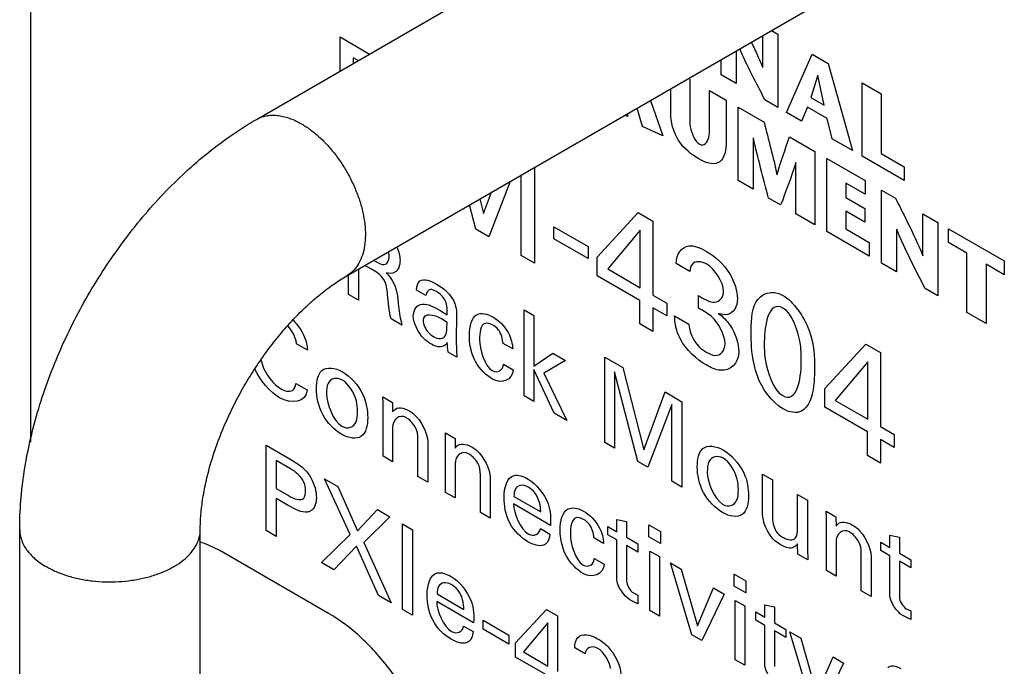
# Model space of a CAD drawing. Header units: inches. Extents: x 0 to 34, y 0 to 22.
# Tile 42 of 54: x 24.657 to 25.082, y 19.474 to 19.753. Entities that reach past the tile are written whole.
import ezdxf

# ---------------------------------------------------------------- set-up
doc = ezdxf.new("R2010")
doc.units = ezdxf.units.IN
doc.header["$LTSCALE"] = 1.87
doc.header["$MEASUREMENT"] = 0
doc.layers.get('0').update_dxf_attribs({"linetype": 'CONTINUOUS'})
doc.layers.add('02___PRT_ALL_AXES', color=7, linetype='CONTINUOUS')

msp = doc.modelspace()

# ---------------------------------------------------------------- linework, layer by layer
at = {"color": 7, "linetype": 'CONTINUOUS'}
for p, q in [((24.66165, 20.04592), (24.66165, 19.57045)), ((24.75918, 19.7098), (25.00242, 19.85025)), ((24.79818, 19.64225), (25.04142, 19.7827)), ((24.65695, 19.21349), (24.65695, 19.53273)), ((24.73495, 19.21349), (24.73495, 19.53273))]:
    msp.add_line(p, q, dxfattribs=at)
at = {"color": 40, "linetype": 'CONTINUOUS'}
for p, q in [((24.97786, 19.73224), (24.97786, 19.746)), ((24.98161, 19.74817), (24.98435, 19.74659)), ((24.98435, 19.74659), (24.98435, 19.71499)), ((24.79531, 19.73066), (24.79531, 19.7454)), ((24.79531, 19.7454), (24.80807, 19.73803)), ((24.96648, 19.73943), (24.96648, 19.72531)), ((24.98814, 19.71281), (24.99928, 19.73797)), ((24.99928, 19.73797), (25.0062, 19.73397)), ((24.80102, 19.73638), (24.80102, 19.73396)), ((24.80312, 19.73517), (24.80102, 19.73638)), ((24.96, 19.72905), (24.96, 19.73568)), ((25.0062, 19.73397), (25.01659, 19.69638)), ((24.96648, 19.72531), (24.96, 19.72905)), ((24.94639, 19.72713), (24.94639, 19.71061)), ((25.00162, 19.72885), (24.99862, 19.7193)), ((25.00436, 19.71598), (25.00171, 19.7288)), ((25.02077, 19.69396), (25.02077, 19.72556)), ((25.02077, 19.72556), (25.02902, 19.72079)), ((24.93814, 19.71258), (24.93814, 19.72306)), ((24.95491, 19.70583), (24.95491, 19.72221)), ((24.95491, 19.72221), (24.96203, 19.7181)), ((25.02902, 19.72079), (25.02902, 19.69511)), ((24.92936, 19.71799), (24.93478, 19.70273)), ((24.96203, 19.7181), (24.96203, 19.69901)), ((24.98435, 19.71499), (24.97883, 19.71818)), ((24.99862, 19.7193), (25.00436, 19.71598)), ((24.91946, 19.71228), (24.91946, 19.71109)), ((24.92595, 19.7068), (24.92366, 19.7147)), ((24.96727, 19.68348), (24.96727, 19.71508)), ((24.96727, 19.71508), (24.97844, 19.70863)), ((24.99459, 19.70908), (24.98814, 19.71281)), ((24.99721, 19.7151), (24.99459, 19.70908)), ((25.00569, 19.71021), (24.99721, 19.7151)), ((24.91946, 19.71109), (24.91843, 19.71168)), ((25.00784, 19.70143), (25.00569, 19.71021)), ((24.93478, 19.70273), (24.92595, 19.7068)), ((24.97375, 19.70186), (24.97375, 19.67974)), ((24.98951, 19.70224), (25.00045, 19.69592)), ((25.01659, 19.69638), (25.00784, 19.70143)), ((25.00045, 19.69592), (25.00045, 19.66432)), ((25.02902, 19.69511), (25.03903, 19.68933)), ((24.9922, 19.66909), (24.9922, 19.6912)), ((25.00553, 19.66139), (25.00553, 19.69298)), ((25.00553, 19.69298), (25.02214, 19.68339)), ((25.03903, 19.68342), (25.02077, 19.69396)), ((24.87931, 19.6891), (24.87931, 19.6478)), ((25.03903, 19.68933), (25.03903, 19.68342)), ((24.86879, 19.68302), (24.85958, 19.65919)), ((24.87354, 19.65113), (24.87354, 19.68577)), ((24.97375, 19.67974), (24.96727, 19.68348)), ((25.01378, 19.68231), (25.01378, 19.67608)), ((25.02214, 19.67748), (25.01378, 19.68231)), ((25.02214, 19.68339), (25.02214, 19.67748)), ((24.85729, 19.66915), (24.86068, 19.67834)), ((25.02922, 19.64771), (25.02922, 19.67931)), ((25.02922, 19.67931), (25.0352, 19.67586)), ((24.85569, 19.67546), (24.85729, 19.66915)), ((24.98563, 19.67288), (24.98043, 19.67588)), ((25.01378, 19.67608), (25.02195, 19.67136)), ((24.85399, 19.66242), (24.85126, 19.6729)), ((24.90644, 19.65042), (24.92411, 19.6696)), ((24.92411, 19.6696), (24.93047, 19.66593)), ((25.01378, 19.67017), (25.01378, 19.66254)), ((25.02195, 19.66545), (25.01378, 19.67017)), ((25.02195, 19.67136), (25.02195, 19.66545)), ((24.93047, 19.66593), (24.93047, 19.63397)), ((25.00045, 19.66432), (24.9922, 19.66909)), ((25.04708, 19.65089), (25.04708, 19.669)), ((25.04708, 19.669), (25.05357, 19.66525)), ((25.05357, 19.66525), (25.05357, 19.63365)), ((24.85958, 19.65919), (24.85399, 19.66242)), ((24.88765, 19.65828), (24.88765, 19.66345)), ((24.88765, 19.66345), (24.90243, 19.65492)), ((24.925, 19.66195), (24.91092, 19.64525)), ((24.925, 19.63713), (24.925, 19.66195)), ((25.02382, 19.65083), (25.00553, 19.66139)), ((25.01378, 19.66254), (25.02382, 19.65674)), ((25.03571, 19.66247), (25.03571, 19.64397)), ((25.05819, 19.65667), (25.05819, 19.66258)), ((25.05819, 19.66258), (25.08223, 19.6487)), ((24.90243, 19.64975), (24.88765, 19.65828)), ((25.02382, 19.65674), (25.02382, 19.65083)), ((25.06608, 19.65211), (25.05819, 19.65667)), ((24.81659, 19.65071), (24.8164, 19.65277)), ((24.90243, 19.65492), (24.90243, 19.64975)), ((24.87931, 19.6478), (24.87354, 19.65113)), ((24.90644, 19.64233), (24.90644, 19.65042)), ((25.06608, 19.62643), (25.06608, 19.65211)), ((25.08223, 19.6487), (25.08223, 19.64279)), ((24.80333, 19.64523), (24.80333, 19.63177)), ((24.8089, 19.6452), (24.80609, 19.64682)), ((24.91092, 19.64525), (24.925, 19.63713)), ((24.94639, 19.64415), (24.94044, 19.64759)), ((25.03571, 19.64397), (25.02922, 19.64771)), ((25.07433, 19.64735), (25.07433, 19.62167)), ((25.08223, 19.64279), (25.07433, 19.64735)), ((24.79895, 19.6343), (24.79895, 19.64225)), ((24.92482, 19.63172), (24.90644, 19.64233)), ((24.83244, 19.63375), (24.82829, 19.63615)), ((25.05357, 19.63365), (25.04806, 19.63684)), ((24.80333, 19.63177), (24.79895, 19.6343)), ((24.92482, 19.62152), (24.92482, 19.63172)), ((24.93047, 19.63397), (24.93642, 19.63053)), ((24.9501, 19.62835), (24.9501, 19.63385)), ((24.83854, 19.62737), (24.84155, 19.62548)), ((24.87486, 19.59047), (24.87486, 19.62758)), ((24.87486, 19.62758), (24.87897, 19.62521)), ((24.93047, 19.62846), (24.93047, 19.61826)), ((24.93642, 19.62502), (24.93047, 19.62846)), ((24.93642, 19.63053), (24.93642, 19.62502)), ((24.82207, 19.62095), (24.81734, 19.62368)), ((24.84155, 19.62216), (24.83917, 19.62369)), ((24.84562, 19.62604), (24.84544, 19.61389)), ((24.87897, 19.62521), (24.87897, 19.60326)), ((24.93979, 19.62498), (24.94604, 19.62137)), ((25.07433, 19.62167), (25.06608, 19.62643)), ((24.93047, 19.61826), (24.92482, 19.62152)), ((24.78124, 19.61019), (24.77651, 19.61292)), ((24.84544, 19.61389), (24.84579, 19.60725)), ((24.86992, 19.61073), (24.86572, 19.61315)), ((25.00473, 19.59367), (25.0224, 19.61285)), ((25.0224, 19.61285), (25.02876, 19.60917)), ((24.84579, 19.60725), (24.84204, 19.60942)), ((24.87897, 19.60326), (24.88728, 19.60892)), ((24.89272, 19.60578), (24.88335, 19.60032)), ((24.88728, 19.60892), (24.89272, 19.60578)), ((24.90964, 19.57039), (24.90964, 19.60725)), ((24.90964, 19.60725), (24.91746, 19.60273)), ((25.02876, 19.60917), (25.02876, 19.57721)), ((24.8659, 19.60417), (24.8701, 19.60175)), ((24.87897, 19.60193), (24.87897, 19.5881)), ((24.88786, 19.58297), (24.87897, 19.60193)), ((24.91746, 19.60273), (24.92648, 19.56715)), ((25.02328, 19.6052), (25.00921, 19.5885)), ((25.02328, 19.58038), (25.02328, 19.6052)), ((24.88335, 19.60032), (24.8933, 19.57983)), ((24.91393, 19.60089), (24.91393, 19.56792)), ((24.924, 19.5621), (24.91393, 19.60089)), ((24.77629, 19.59585), (24.78116, 19.59304)), ((25.00473, 19.58558), (25.00473, 19.59367)), ((24.81388, 19.58711), (24.81384, 19.59009)), ((24.81384, 19.59009), (24.818, 19.58769)), ((24.87897, 19.5881), (24.87486, 19.59047)), ((24.92648, 19.56715), (24.93572, 19.59219)), ((24.93572, 19.59219), (24.94301, 19.58798)), ((24.81388, 19.56444), (24.81388, 19.58711)), ((24.818, 19.58769), (24.81804, 19.58354)), ((24.93868, 19.5868), (24.9282, 19.55967)), ((24.93868, 19.55362), (24.93868, 19.5868)), ((24.94301, 19.58798), (24.94301, 19.55112)), ((25.02311, 19.57497), (25.00473, 19.58558)), ((25.00921, 19.5885), (25.02328, 19.58038)), ((24.8933, 19.57983), (24.88786, 19.58297)), ((24.81804, 19.5768), (24.81804, 19.56205)), ((25.02876, 19.57721), (25.03471, 19.57378)), ((24.82896, 19.55574), (24.82896, 19.57202)), ((24.84088, 19.57152), (24.84084, 19.5745)), ((24.84084, 19.5745), (24.84499, 19.57211)), ((24.84499, 19.57211), (24.84504, 19.56795)), ((25.02311, 19.56477), (25.02311, 19.57497)), ((25.02876, 19.57171), (25.02876, 19.56151)), ((25.03471, 19.56827), (25.02876, 19.57171)), ((25.03471, 19.57378), (25.03471, 19.56827)), ((24.76336, 19.53238), (24.76336, 19.56924)), ((24.76336, 19.56924), (24.77406, 19.56306)), ((24.8332, 19.5707), (24.8332, 19.55329)), ((24.84088, 19.54886), (24.84088, 19.57152)), ((24.91393, 19.56792), (24.90964, 19.57039)), ((24.81804, 19.56205), (24.81388, 19.56444)), ((25.02876, 19.56151), (25.02311, 19.56477)), ((24.76778, 19.56255), (24.76778, 19.5505)), ((24.77397, 19.55898), (24.76778, 19.56255)), ((24.84504, 19.56121), (24.84504, 19.54646)), ((24.9282, 19.55967), (24.924, 19.5621)), ((24.79968, 19.5307), (24.78863, 19.55464)), ((24.78863, 19.55464), (24.79429, 19.55138)), ((24.8332, 19.55329), (24.82896, 19.55574)), ((24.85596, 19.54015), (24.85596, 19.55643)), ((24.8602, 19.55511), (24.8602, 19.5377)), ((24.97781, 19.53945), (24.97781, 19.55665)), ((24.97781, 19.55665), (24.98206, 19.5542)), ((24.76778, 19.5505), (24.77304, 19.54746)), ((24.79429, 19.55138), (24.80291, 19.53221)), ((24.94301, 19.55112), (24.93868, 19.55362)), ((24.98206, 19.5542), (24.98206, 19.53771)), ((24.76778, 19.54622), (24.76778, 19.52983)), ((24.77295, 19.54323), (24.76778, 19.54622)), ((24.84504, 19.54646), (24.84088, 19.54886)), ((24.87044, 19.5471), (24.88198, 19.54044)), ((24.99293, 19.53342), (24.99293, 19.54792)), ((24.99293, 19.54792), (24.99722, 19.54545)), ((24.88622, 19.53462), (24.87027, 19.54383)), ((24.99722, 19.54545), (24.99722, 19.52462)), ((24.80291, 19.53221), (24.81153, 19.54142)), ((24.81688, 19.53833), (24.80552, 19.52723)), ((24.81153, 19.54142), (24.81688, 19.53833)), ((24.8602, 19.5377), (24.85596, 19.54015)), ((25.00539, 19.53777), (25.00534, 19.54076)), ((25.00534, 19.54076), (25.0095, 19.53836)), ((25.00539, 19.51511), (25.00539, 19.53777)), ((25.0095, 19.53836), (25.00954, 19.5342)), ((24.82226, 19.49837), (24.82226, 19.53523)), ((24.82226, 19.53523), (24.82668, 19.53268)), ((24.911, 19.53057), (24.911, 19.53409)), ((24.911, 19.53409), (24.91494, 19.53182)), ((24.91494, 19.53182), (24.91494, 19.53718)), ((24.91494, 19.53718), (24.91905, 19.53634)), ((24.91905, 19.53634), (24.91905, 19.52945)), ((24.92872, 19.52963), (24.92872, 19.53489)), ((24.92872, 19.53489), (24.93372, 19.53201)), ((24.76778, 19.52983), (24.76336, 19.53238)), ((24.78731, 19.51855), (24.79968, 19.5307)), ((24.82668, 19.53268), (24.82668, 19.49582)), ((24.88185, 19.53321), (24.886, 19.53082)), ((24.90916, 19.52684), (24.90496, 19.52927)), ((24.91494, 19.5283), (24.911, 19.53057)), ((24.91905, 19.52945), (24.924, 19.52659)), ((24.93372, 19.52675), (24.92872, 19.52963)), ((24.93372, 19.53201), (24.93372, 19.52675)), ((25.03278, 19.52502), (25.03278, 19.53038)), ((25.03278, 19.53038), (25.03689, 19.52954)), ((25.03689, 19.52954), (25.03689, 19.52264)), ((24.80238, 19.52568), (24.79265, 19.51547)), ((24.81188, 19.50436), (24.80238, 19.52568)), ((24.80552, 19.52723), (24.81745, 19.50115)), ((24.91494, 19.5112), (24.91494, 19.5283)), ((24.91905, 19.52593), (24.91905, 19.51056)), ((24.924, 19.52307), (24.91905, 19.52593)), ((24.924, 19.52659), (24.924, 19.52307)), ((24.99302, 19.52225), (24.99293, 19.52669)), ((25.00954, 19.52746), (25.00954, 19.51271)), ((25.02885, 19.52377), (25.02885, 19.52729)), ((25.02885, 19.52729), (25.03278, 19.52502)), ((24.92916, 19.49788), (24.92916, 19.52351)), ((24.92916, 19.52351), (24.93332, 19.52111)), ((24.93332, 19.52111), (24.93332, 19.49548)), ((24.99735, 19.51975), (24.99302, 19.52225)), ((24.99722, 19.52462), (24.99735, 19.51975)), ((25.02046, 19.5064), (25.02046, 19.52269)), ((25.02471, 19.52136), (25.02471, 19.50395)), ((25.03278, 19.52149), (25.02885, 19.52377)), ((25.03278, 19.5044), (25.03278, 19.52149)), ((25.03689, 19.52264), (25.04184, 19.51978)), ((24.79265, 19.51547), (24.78731, 19.51855)), ((24.90514, 19.52028), (24.90933, 19.51786)), ((24.94733, 19.4874), (24.93805, 19.51838)), ((24.93805, 19.51838), (24.94269, 19.5157)), ((25.03689, 19.51912), (25.03689, 19.50376)), ((25.04184, 19.51626), (25.03689, 19.51912)), ((25.04184, 19.51978), (25.04184, 19.51626)), ((24.94269, 19.5157), (24.94976, 19.4913)), ((24.96557, 19.50836), (24.96557, 19.51361)), ((24.96557, 19.51361), (24.97057, 19.51073)), ((25.00954, 19.51271), (25.00539, 19.51511)), ((24.97057, 19.50547), (24.96557, 19.50836)), ((24.97057, 19.51073), (24.97057, 19.50547)), ((24.81745, 19.50115), (24.81188, 19.50436)), ((24.83724, 19.50504), (24.84878, 19.49837)), ((24.92201, 19.50543), (24.924, 19.50454)), ((24.924, 19.50454), (24.924, 19.50081)), ((24.94976, 19.4913), (24.95666, 19.50763)), ((24.96125, 19.50498), (24.95153, 19.48497)), ((24.95666, 19.50763), (24.96125, 19.50498)), ((25.02471, 19.50395), (25.02046, 19.5064)), ((24.85302, 19.49256), (24.83706, 19.50177)), ((24.924, 19.50081), (24.92055, 19.5025)), ((24.96602, 19.4766), (24.96602, 19.50223)), ((24.96602, 19.50223), (24.97017, 19.49983)), ((24.97017, 19.49983), (24.97017, 19.47421)), ((24.97879, 19.49496), (24.97879, 19.50032)), ((24.97879, 19.50032), (24.9829, 19.49948)), ((24.9829, 19.49948), (24.9829, 19.49258)), ((24.82668, 19.49582), (24.82226, 19.49837)), ((24.87117, 19.48386), (24.88443, 19.49826)), ((24.88443, 19.49826), (24.8892, 19.4955)), ((24.8892, 19.4955), (24.8892, 19.47151)), ((24.93332, 19.49548), (24.92916, 19.49788)), ((24.97485, 19.49371), (24.97485, 19.49723)), ((24.97485, 19.49723), (24.97879, 19.49496)), ((25.04184, 19.49401), (25.0384, 19.49569)), ((25.03985, 19.49863), (25.04184, 19.49773)), ((25.04184, 19.49773), (25.04184, 19.49401)), ((24.84864, 19.49115), (24.8528, 19.48875)), ((24.85707, 19.48976), (24.85707, 19.49364)), ((24.85707, 19.49364), (24.86817, 19.48723)), ((24.8851, 19.49252), (24.87453, 19.47998)), ((24.8851, 19.47388), (24.8851, 19.49252)), ((24.97879, 19.49144), (24.97485, 19.49371)), ((24.97879, 19.47433), (24.97879, 19.49144)), ((24.9829, 19.49258), (24.98785, 19.48973)), ((24.86817, 19.48335), (24.85707, 19.48976)), ((24.86817, 19.48723), (24.86817, 19.48335)), ((24.95153, 19.48497), (24.94733, 19.4874)), ((24.9829, 19.48906), (24.9829, 19.4737)), ((24.98785, 19.4862), (24.9829, 19.48906)), ((24.98785, 19.48973), (24.98785, 19.4862)), ((24.99885, 19.45775), (24.98961, 19.48861)), ((24.98961, 19.48861), (24.9943, 19.4859)), ((24.87117, 19.47779), (24.87117, 19.48386)), ((24.9943, 19.4859), (25.00124, 19.46168)), ((24.87453, 19.47998), (24.8851, 19.47388)), ((24.90113, 19.47917), (24.89666, 19.48175)), ((24.88496, 19.46983), (24.87117, 19.47779)), ((24.97017, 19.47421), (24.96602, 19.4766)), ((25.00124, 19.46168), (25.00831, 19.47781)), ((25.01282, 19.4752), (25.00296, 19.45512)), ((25.00831, 19.47781), (25.01282, 19.4752))]:
    msp.add_line(p, q, dxfattribs=at)
for points, knots in [([(24.97295, 19.74316), (24.97388, 19.74123), (24.97557, 19.73762), (24.97716, 19.73398), (24.97778, 19.73228)], [0, 0, 0, 0, 0.53612, 1, 1, 1, 1]), ([(24.95022, 19.69278), (24.94722, 19.69452), (24.94031, 19.69975), (24.93814, 19.70901), (24.93814, 19.71258)], [0, 0, 0, 0, 0.493156, 1, 1, 1, 1]), ([(24.94639, 19.71061), (24.94639, 19.70934), (24.94616, 19.70602), (24.94859, 19.70032), (24.95061, 19.69915)], [0, 0, 0, 0, 0.352565, 1, 1, 1, 1]), ([(24.95061, 19.69915), (24.95262, 19.69799), (24.95495, 19.70102), (24.95491, 19.7045), (24.95491, 19.70583)], [0, 0, 0, 0, 0.636642, 1, 1, 1, 1]), ([(24.96203, 19.69901), (24.96203, 19.69539), (24.95976, 19.68893), (24.95311, 19.69112), (24.95022, 19.69278)], [0, 0, 0, 0, 0.521278, 1, 1, 1, 1]), ([(25.0352, 19.67586), (25.0385, 19.66926), (25.04271, 19.66104), (25.04639, 19.65264), (25.047, 19.65094)], [0, 0, 0, 0, 0.79913, 1, 1, 1, 1]), ([(24.94044, 19.64759), (24.94057, 19.65169), (24.94441, 19.65713), (24.951, 19.65434), (24.95364, 19.65282)], [0, 0, 0, 0, 0.578783, 1, 1, 1, 1]), ([(24.95364, 19.65282), (24.95715, 19.65079), (24.96407, 19.6449), (24.96695, 19.63563), (24.96695, 19.63242)], [0, 0, 0, 0, 0.559135, 1, 1, 1, 1]), ([(24.95381, 19.64728), (24.95139, 19.64868), (24.94735, 19.64899), (24.9465, 19.64534), (24.94639, 19.64415)], [0, 0, 0, 0, 0.688548, 1, 1, 1, 1]), ([(24.81588, 19.63428), (24.81569, 19.6363), (24.81499, 19.6415), (24.81071, 19.64415), (24.8089, 19.6452)], [0, 0, 0, 0, 0.479563, 1, 1, 1, 1]), ([(24.83691, 19.63551), (24.83607, 19.63599), (24.83382, 19.6371), (24.83251, 19.63519), (24.83244, 19.63375)], [0, 0, 0, 0, 0.3939, 1, 1, 1, 1]), ([(24.9501, 19.63385), (24.95244, 19.63227), (24.95758, 19.62921), (24.961, 19.63292), (24.961, 19.63572)], [0, 0, 0, 0, 0.491205, 1, 1, 1, 1]), ([(24.97291, 19.61674), (24.97291, 19.62184), (24.97283, 19.63289), (24.98175, 19.63666), (24.98658, 19.63388)], [0, 0, 0, 0, 0.477847, 1, 1, 1, 1]), ([(24.96695, 19.63242), (24.96695, 19.62895), (24.96445, 19.62491), (24.9602, 19.62559), (24.95882, 19.62603)], [0, 0, 0, 0, 0.679524, 1, 1, 1, 1]), ([(24.98658, 19.63388), (24.99112, 19.63125), (25.0002, 19.61824), (25.00024, 19.60722), (25.00024, 19.60205)], [0, 0, 0, 0, 0.504061, 1, 1, 1, 1]), ([(24.99453, 19.60473), (24.99453, 19.60732), (24.99475, 19.61403), (24.99076, 19.62601), (24.98663, 19.6284)], [0, 0, 0, 0, 0.35171, 1, 1, 1, 1]), ([(24.77505, 19.62311), (24.77702, 19.6211), (24.78016, 19.61681), (24.78112, 19.61206), (24.78124, 19.61019)], [0, 0, 0, 0, 0.558546, 1, 1, 1, 1]), ([(24.83479, 19.61279), (24.83365, 19.61345), (24.82997, 19.61588), (24.82696, 19.62198), (24.82696, 19.62487)], [0, 0, 0, 0, 0.31212, 1, 1, 1, 1]), ([(24.83116, 19.6231), (24.83116, 19.62151), (24.83277, 19.61795), (24.83499, 19.61645), (24.83576, 19.61601)], [0, 0, 0, 0, 0.641315, 1, 1, 1, 1]), ([(24.85118, 19.6166), (24.85118, 19.62047), (24.85274, 19.62708), (24.85887, 19.62599), (24.86126, 19.62462)], [0, 0, 0, 0, 0.583869, 1, 1, 1, 1]), ([(24.95882, 19.62603), (24.9606, 19.62471), (24.96536, 19.62021), (24.96753, 19.61295), (24.96753, 19.60958)], [0, 0, 0, 0, 0.381751, 1, 1, 1, 1]), ([(24.77651, 19.61292), (24.77644, 19.61348), (24.77611, 19.61604), (24.77432, 19.6189), (24.77272, 19.62067)], [0, 0, 0, 0, 0.22057, 1, 1, 1, 1]), ([(24.8613, 19.62107), (24.86014, 19.62174), (24.85615, 19.62269), (24.85555, 19.61769), (24.85555, 19.61474)], [0, 0, 0, 0, 0.31248, 1, 1, 1, 1]), ([(24.86572, 19.61315), (24.86559, 19.61497), (24.86461, 19.61865), (24.86212, 19.6206), (24.8613, 19.62107)], [0, 0, 0, 0, 0.650147, 1, 1, 1, 1]), ([(24.94604, 19.62137), (24.946, 19.61853), (24.94873, 19.6124), (24.95241, 19.61001), (24.95352, 19.60937)], [0, 0, 0, 0, 0.691491, 1, 1, 1, 1]), ([(24.85383, 19.60527), (24.85254, 19.60776), (24.85134, 19.61187), (24.85118, 19.61543), (24.85118, 19.6166)], [0, 0, 0, 0, 0.660745, 1, 1, 1, 1]), ([(24.97556, 19.59909), (24.97519, 19.60016), (24.97331, 19.60632), (24.97291, 19.6122), (24.97291, 19.61674)], [0, 0, 0, 0, 0.175038, 1, 1, 1, 1]), ([(24.84164, 19.61348), (24.84121, 19.61281), (24.83959, 19.61107), (24.83663, 19.61173), (24.83479, 19.61279)], [0, 0, 0, 0, 0.330953, 1, 1, 1, 1]), ([(24.95352, 19.60937), (24.95476, 19.60865), (24.95876, 19.60677), (24.96164, 19.60997), (24.96164, 19.61304)], [0, 0, 0, 0, 0.318894, 1, 1, 1, 1]), ([(24.97857, 19.61381), (24.97857, 19.61136), (24.97842, 19.60472), (24.98239, 19.59297), (24.98652, 19.59059)], [0, 0, 0, 0, 0.339312, 1, 1, 1, 1]), ([(24.76117, 19.60605), (24.76143, 19.60486), (24.76291, 19.60008), (24.76681, 19.59525), (24.76957, 19.59365)], [0, 0, 0, 0, 0.251296, 1, 1, 1, 1]), ([(24.96753, 19.60958), (24.96753, 19.60438), (24.96216, 19.59964), (24.9555, 19.60265), (24.9534, 19.60386)], [0, 0, 0, 0, 0.68197, 1, 1, 1, 1]), ([(24.78512, 19.59356), (24.78512, 19.59678), (24.78643, 19.60364), (24.79315, 19.6027), (24.79639, 19.60083)], [0, 0, 0, 0, 0.462434, 1, 1, 1, 1]), ([(25.00024, 19.60205), (25.00024, 19.59955), (25.00003, 19.5922), (24.99779, 19.58551), (24.99459, 19.58389)], [0, 0, 0, 0, 0.330237, 1, 1, 1, 1]), ([(24.79639, 19.59731), (24.79386, 19.59877), (24.78973, 19.59757), (24.78945, 19.59303), (24.78945, 19.59136)], [0, 0, 0, 0, 0.63671, 1, 1, 1, 1]), ([(24.79639, 19.60083), (24.79962, 19.59897), (24.80611, 19.59213), (24.80727, 19.58415), (24.80727, 19.58113)], [0, 0, 0, 0, 0.55216, 1, 1, 1, 1]), ([(24.80285, 19.58383), (24.80285, 19.58525), (24.80273, 19.58971), (24.79895, 19.59583), (24.79639, 19.59731)], [0, 0, 0, 0, 0.324164, 1, 1, 1, 1]), ([(24.79604, 19.57388), (24.79308, 19.57559), (24.78665, 19.58191), (24.78512, 19.59022), (24.78512, 19.59356)], [0, 0, 0, 0, 0.50591, 1, 1, 1, 1]), ([(24.81804, 19.58354), (24.81822, 19.58383), (24.81959, 19.58586), (24.82277, 19.58545), (24.82516, 19.58407)], [0, 0, 0, 0, 0.142136, 1, 1, 1, 1]), ([(24.80727, 19.58113), (24.80727, 19.57773), (24.80565, 19.57108), (24.79909, 19.57212), (24.79604, 19.57388)], [0, 0, 0, 0, 0.491181, 1, 1, 1, 1]), ([(24.79613, 19.5774), (24.7987, 19.57592), (24.80266, 19.57765), (24.80285, 19.5822), (24.80285, 19.58383)], [0, 0, 0, 0, 0.644662, 1, 1, 1, 1]), ([(24.82516, 19.58407), (24.82586, 19.58366), (24.82971, 19.58114), (24.8332, 19.57433), (24.8332, 19.5707)], [0, 0, 0, 0, 0.182496, 1, 1, 1, 1]), ([(24.84504, 19.56795), (24.84522, 19.56825), (24.84659, 19.57027), (24.84977, 19.56986), (24.85216, 19.56848)], [0, 0, 0, 0, 0.142136, 1, 1, 1, 1]), ([(24.85216, 19.56848), (24.85286, 19.56808), (24.85671, 19.56555), (24.8602, 19.55874), (24.8602, 19.55511)], [0, 0, 0, 0, 0.18243, 1, 1, 1, 1]), ([(24.94962, 19.55981), (24.94962, 19.56303), (24.95094, 19.56989), (24.95765, 19.56896), (24.9609, 19.56708)], [0, 0, 0, 0, 0.462488, 1, 1, 1, 1]), ([(24.9609, 19.56356), (24.95836, 19.56502), (24.95424, 19.56382), (24.95395, 19.55928), (24.95395, 19.55762)], [0, 0, 0, 0, 0.636743, 1, 1, 1, 1]), ([(24.9609, 19.56708), (24.96412, 19.56522), (24.97062, 19.55838), (24.97177, 19.5504), (24.97177, 19.54738)], [0, 0, 0, 0, 0.552187, 1, 1, 1, 1]), ([(24.96735, 19.55009), (24.96735, 19.5515), (24.96723, 19.55596), (24.96345, 19.56209), (24.9609, 19.56356)], [0, 0, 0, 0, 0.324034, 1, 1, 1, 1]), ([(24.78042, 19.54948), (24.78042, 19.55062), (24.77993, 19.55478), (24.77602, 19.55779), (24.77397, 19.55898)], [0, 0, 0, 0, 0.325842, 1, 1, 1, 1]), ([(24.96054, 19.54013), (24.95759, 19.54184), (24.95115, 19.54816), (24.94962, 19.55648), (24.94962, 19.55981)], [0, 0, 0, 0, 0.505976, 1, 1, 1, 1]), ([(24.8765, 19.55116), (24.87435, 19.5524), (24.87084, 19.55188), (24.87046, 19.5483), (24.87044, 19.5471)], [0, 0, 0, 0, 0.671918, 1, 1, 1, 1]), ([(24.88198, 19.54044), (24.88203, 19.54284), (24.88093, 19.54797), (24.87754, 19.55056), (24.8765, 19.55116)], [0, 0, 0, 0, 0.669906, 1, 1, 1, 1]), ([(24.87659, 19.55453), (24.87987, 19.55263), (24.8865, 19.54477), (24.88629, 19.53753), (24.88622, 19.53462)], [0, 0, 0, 0, 0.563268, 1, 1, 1, 1]), ([(24.77304, 19.54746), (24.77539, 19.54611), (24.7798, 19.54433), (24.78042, 19.54827), (24.78042, 19.54948)], [0, 0, 0, 0, 0.69208, 1, 1, 1, 1]), ([(24.87646, 19.52755), (24.87367, 19.52916), (24.8673, 19.53518), (24.86616, 19.54327), (24.86616, 19.54661)], [0, 0, 0, 0, 0.489792, 1, 1, 1, 1]), ([(24.97177, 19.54738), (24.97177, 19.54398), (24.97016, 19.53734), (24.96359, 19.53837), (24.96054, 19.54013)], [0, 0, 0, 0, 0.491192, 1, 1, 1, 1]), ([(24.96063, 19.54366), (24.9632, 19.54217), (24.96716, 19.54391), (24.96735, 19.54845), (24.96735, 19.55009)], [0, 0, 0, 0, 0.644747, 1, 1, 1, 1]), ([(24.78259, 19.54083), (24.78216, 19.54058), (24.7795, 19.5396), (24.77575, 19.54162), (24.77295, 19.54323)], [0, 0, 0, 0, 0.177373, 1, 1, 1, 1]), ([(24.89041, 19.53271), (24.89041, 19.53658), (24.89198, 19.5432), (24.89811, 19.5421), (24.90049, 19.54073)], [0, 0, 0, 0, 0.583843, 1, 1, 1, 1]), ([(24.90054, 19.53718), (24.89937, 19.53785), (24.89539, 19.5388), (24.89479, 19.5338), (24.89479, 19.53085)], [0, 0, 0, 0, 0.31248, 1, 1, 1, 1]), ([(24.98586, 19.52613), (24.98466, 19.52682), (24.98056, 19.52951), (24.97781, 19.53627), (24.97781, 19.53945)], [0, 0, 0, 0, 0.304078, 1, 1, 1, 1]), ([(24.98206, 19.53771), (24.98206, 19.53581), (24.98322, 19.53159), (24.98593, 19.52981), (24.98679, 19.52932)], [0, 0, 0, 0, 0.658531, 1, 1, 1, 1]), ([(24.90496, 19.52927), (24.90483, 19.53108), (24.90385, 19.53476), (24.90135, 19.53671), (24.90054, 19.53718)], [0, 0, 0, 0, 0.650139, 1, 1, 1, 1]), ([(25.00954, 19.5342), (25.00973, 19.5345), (25.01109, 19.53653), (25.01427, 19.53611), (25.01666, 19.53473)], [0, 0, 0, 0, 0.142148, 1, 1, 1, 1]), ([(25.01666, 19.53473), (25.01736, 19.53433), (25.02121, 19.53181), (25.02471, 19.52499), (25.02471, 19.52136)], [0, 0, 0, 0, 0.182513, 1, 1, 1, 1]), ([(24.89307, 19.52138), (24.89177, 19.52387), (24.89057, 19.52798), (24.89041, 19.53153), (24.89041, 19.53271)], [0, 0, 0, 0, 0.660901, 1, 1, 1, 1]), ([(24.8841, 19.52655), (24.88381, 19.52634), (24.88179, 19.52528), (24.87878, 19.52621), (24.87646, 19.52755)], [0, 0, 0, 0, 0.162003, 1, 1, 1, 1]), ([(24.99293, 19.52669), (24.99211, 19.52531), (24.98975, 19.52414), (24.98687, 19.52554), (24.98586, 19.52613)], [0, 0, 0, 0, 0.641849, 1, 1, 1, 1]), ([(24.84338, 19.51247), (24.84667, 19.51057), (24.8533, 19.50271), (24.85308, 19.49546), (24.85302, 19.49256)], [0, 0, 0, 0, 0.563285, 1, 1, 1, 1]), ([(24.84329, 19.50909), (24.84114, 19.51034), (24.83764, 19.50982), (24.83726, 19.50624), (24.83724, 19.50504)], [0, 0, 0, 0, 0.671843, 1, 1, 1, 1]), ([(24.84878, 19.49837), (24.84882, 19.50078), (24.84772, 19.50591), (24.84433, 19.5085), (24.84329, 19.50909)], [0, 0, 0, 0, 0.669938, 1, 1, 1, 1]), ([(24.84325, 19.48549), (24.84047, 19.4871), (24.8341, 19.49312), (24.83295, 19.50121), (24.83295, 19.50455)], [0, 0, 0, 0, 0.489803, 1, 1, 1, 1]), ([(24.89666, 19.48175), (24.89672, 19.48353), (24.89787, 19.48856), (24.90343, 19.48749), (24.90657, 19.48568)], [0, 0, 0, 0, 0.333071, 1, 1, 1, 1]), ([(24.8509, 19.48449), (24.8506, 19.48427), (24.84858, 19.48322), (24.84557, 19.48415), (24.84325, 19.48549)], [0, 0, 0, 0, 0.162056, 1, 1, 1, 1]), ([(24.90657, 19.48568), (24.90804, 19.48483), (24.91271, 19.48168), (24.91656, 19.474), (24.91656, 19.47037)], [0, 0, 0, 0, 0.319812, 1, 1, 1, 1])]:
    msp.add_open_spline(points, degree=3, knots=knots, dxfattribs=at)
for points in [[(24.97883, 19.71818), (24.97512, 19.72551), (24.97116, 19.73283), (24.96798, 19.74029)], [(24.97844, 19.70863), (24.98044, 19.70104), (24.98241, 19.69345), (24.98403, 19.68594)], [(24.98043, 19.67588), (24.97808, 19.68455), (24.97578, 19.69322), (24.97383, 19.70181)], [(24.98411, 19.6859), (24.98567, 19.69156), (24.98759, 19.6969), (24.98951, 19.70224)], [(24.99213, 19.69125), (24.99022, 19.68488), (24.98796, 19.67884), (24.98563, 19.67288)], [(25.04806, 19.63684), (25.04377, 19.6453), (25.03916, 19.65375), (25.03579, 19.66242)], [(24.81988, 19.65478), (24.82073, 19.65281), (24.82123, 19.65073), (24.82123, 19.64905)], [(24.81022, 19.64877), (24.81164, 19.64795), (24.8132, 19.64703), (24.81442, 19.64716)], [(24.81442, 19.64716), (24.81578, 19.64727), (24.81659, 19.64891), (24.81659, 19.65071)], [(24.82123, 19.64905), (24.82123, 19.64671), (24.82041, 19.64465), (24.81898, 19.64382)], [(24.961, 19.63572), (24.961, 19.63943), (24.95702, 19.64543), (24.95381, 19.64728)], [(24.81898, 19.64382), (24.81796, 19.64324), (24.8166, 19.64323), (24.81522, 19.64359)], [(24.81522, 19.64359), (24.81775, 19.64137), (24.81979, 19.63685), (24.82008, 19.63369)], [(24.82829, 19.63615), (24.82846, 19.63776), (24.82887, 19.63935), (24.82984, 19.6401)], [(24.82984, 19.6401), (24.83153, 19.64128), (24.83448, 19.64018), (24.837, 19.63872)], [(24.84075, 19.6316), (24.83993, 19.63334), (24.83828, 19.63472), (24.83691, 19.63551)], [(24.837, 19.63872), (24.83984, 19.63708), (24.84354, 19.63407), (24.84487, 19.6304)], [(24.81734, 19.62368), (24.81644, 19.62733), (24.81624, 19.6308), (24.81588, 19.63428)], [(24.82008, 19.63369), (24.82048, 19.62955), (24.82094, 19.62532), (24.82207, 19.62095)], [(24.84155, 19.62548), (24.84155, 19.62739), (24.8418, 19.62952), (24.84075, 19.6316)], [(24.98663, 19.6284), (24.98046, 19.63196), (24.97857, 19.62094), (24.97857, 19.61381)], [(24.82696, 19.62487), (24.82696, 19.62778), (24.82867, 19.62992), (24.83085, 19.63012)], [(24.83085, 19.63012), (24.83313, 19.63027), (24.83593, 19.62887), (24.83854, 19.62737)], [(24.84487, 19.6304), (24.84541, 19.6289), (24.84562, 19.62738), (24.84562, 19.62604)], [(24.95576, 19.62474), (24.9539, 19.62622), (24.95199, 19.62732), (24.9501, 19.62835)], [(24.83917, 19.62369), (24.8361, 19.62546), (24.83116, 19.62664), (24.83116, 19.6231)], [(24.86126, 19.62462), (24.8637, 19.6232), (24.8665, 19.62059), (24.86806, 19.61752)], [(24.94221, 19.61522), (24.94052, 19.61839), (24.93988, 19.62199), (24.93979, 19.62498)], [(24.96164, 19.61304), (24.96164, 19.61662), (24.95878, 19.62224), (24.95576, 19.62474)], [(24.84049, 19.61603), (24.84153, 19.61738), (24.84149, 19.61991), (24.84155, 19.62216)], [(24.83576, 19.61601), (24.83753, 19.61499), (24.83952, 19.61489), (24.84049, 19.61603)], [(24.85555, 19.61474), (24.85555, 19.61074), (24.85762, 19.60339), (24.86108, 19.60139)], [(24.86806, 19.61752), (24.86921, 19.61531), (24.86979, 19.61283), (24.86992, 19.61073)], [(24.9534, 19.60386), (24.94941, 19.60617), (24.94482, 19.61023), (24.94221, 19.61522)], [(24.84204, 19.60942), (24.84174, 19.61083), (24.84164, 19.6122), (24.84164, 19.61348)], [(24.76922, 19.58967), (24.76527, 19.59195), (24.76099, 19.59687), (24.75858, 19.60199)], [(24.86112, 19.59774), (24.85851, 19.59925), (24.85559, 19.60202), (24.85383, 19.60527)], [(24.86108, 19.60139), (24.86335, 19.60008), (24.8658, 19.60161), (24.8659, 19.60417)], [(24.8701, 19.60175), (24.86985, 19.59728), (24.86512, 19.59543), (24.86112, 19.59774)], [(24.98652, 19.59059), (24.99256, 19.5871), (24.99453, 19.59776), (24.99453, 19.60473)], [(24.98646, 19.58498), (24.98218, 19.58745), (24.97745, 19.59357), (24.97556, 19.59909)], [(24.78116, 19.59304), (24.78063, 19.58765), (24.77418, 19.58681), (24.76922, 19.58967)], [(24.76957, 19.59365), (24.77141, 19.59259), (24.77347, 19.59207), (24.77474, 19.59286)], [(24.77474, 19.59286), (24.77558, 19.59342), (24.77608, 19.59457), (24.77629, 19.59585)], [(24.78945, 19.59136), (24.78945, 19.58713), (24.79246, 19.57952), (24.79613, 19.5774)], [(24.99459, 19.58389), (24.99247, 19.58282), (24.98936, 19.5833), (24.98646, 19.58498)], [(24.82383, 19.58111), (24.8209, 19.5828), (24.81804, 19.58019), (24.81804, 19.5768)], [(24.82777, 19.5771), (24.82675, 19.57881), (24.82524, 19.5803), (24.82383, 19.58111)], [(24.82896, 19.57202), (24.82896, 19.57356), (24.82871, 19.57547), (24.82777, 19.5771)], [(24.77406, 19.56306), (24.77708, 19.56131), (24.78071, 19.55882), (24.78276, 19.55507)], [(24.85083, 19.56552), (24.84789, 19.56722), (24.84504, 19.5646), (24.84504, 19.56121)], [(24.85476, 19.56151), (24.85375, 19.56322), (24.85223, 19.56471), (24.85083, 19.56552)], [(24.85596, 19.55643), (24.85596, 19.55797), (24.8557, 19.55989), (24.85476, 19.56151)], [(24.78276, 19.55507), (24.7843, 19.55236), (24.78511, 19.54912), (24.78511, 19.54657)], [(24.86616, 19.54661), (24.86616, 19.55097), (24.86744, 19.55543), (24.87053, 19.55614)], [(24.87053, 19.55614), (24.87224, 19.55655), (24.8745, 19.55573), (24.87659, 19.55453)], [(24.95395, 19.55762), (24.95395, 19.55338), (24.95696, 19.54577), (24.96063, 19.54366)], [(24.78511, 19.54657), (24.78511, 19.54398), (24.78417, 19.54174), (24.78259, 19.54083)], [(24.87027, 19.54383), (24.8702, 19.53994), (24.87323, 19.53289), (24.87663, 19.53092)], [(24.90049, 19.54073), (24.90294, 19.53931), (24.90573, 19.5367), (24.9073, 19.53363)], [(24.9073, 19.53363), (24.90845, 19.53142), (24.90903, 19.52894), (24.90916, 19.52684)], [(24.99201, 19.52916), (24.99282, 19.53004), (24.99293, 19.53179), (24.99293, 19.53342)], [(25.01533, 19.53177), (25.0124, 19.53347), (25.00954, 19.53085), (25.00954, 19.52746)], [(24.87663, 19.53092), (24.87895, 19.52958), (24.88159, 19.5307), (24.88185, 19.53321)], [(24.886, 19.53082), (24.88581, 19.52901), (24.88524, 19.52732), (24.8841, 19.52655)], [(24.89479, 19.53085), (24.89479, 19.52685), (24.89685, 19.5195), (24.90032, 19.5175)], [(24.98679, 19.52932), (24.98871, 19.52821), (24.99093, 19.52794), (24.99201, 19.52916)], [(25.01927, 19.52777), (25.01825, 19.52947), (25.01674, 19.53096), (25.01533, 19.53177)], [(25.02046, 19.52269), (25.02046, 19.52422), (25.02021, 19.52614), (25.01927, 19.52777)], [(24.90036, 19.51385), (24.89775, 19.51536), (24.89483, 19.51813), (24.89307, 19.52138)], [(24.90032, 19.5175), (24.90259, 19.51619), (24.90504, 19.51771), (24.90514, 19.52028)], [(24.90933, 19.51786), (24.90909, 19.51339), (24.90436, 19.51154), (24.90036, 19.51385)], [(24.83295, 19.50455), (24.83295, 19.50891), (24.83423, 19.51337), (24.83733, 19.51407)], [(24.83733, 19.51407), (24.83903, 19.51448), (24.84129, 19.51367), (24.84338, 19.51247)], [(24.92055, 19.5025), (24.91811, 19.50391), (24.91494, 19.50837), (24.91494, 19.5112)], [(24.91905, 19.51056), (24.91905, 19.50895), (24.92062, 19.50624), (24.92201, 19.50543)], [(25.0384, 19.49569), (25.03595, 19.4971), (25.03278, 19.50157), (25.03278, 19.5044)], [(25.03689, 19.50376), (25.03689, 19.50215), (25.03846, 19.49943), (25.03985, 19.49863)], [(24.83706, 19.50177), (24.83699, 19.49788), (24.84002, 19.49082), (24.84343, 19.48886)], [(24.84343, 19.48886), (24.84574, 19.48752), (24.84839, 19.48864), (24.84864, 19.49115)], [(24.8528, 19.48875), (24.8526, 19.48695), (24.85203, 19.48526), (24.8509, 19.48449)], [(24.9067, 19.48152), (24.90425, 19.48294), (24.90139, 19.48185), (24.90113, 19.47917)], [(24.91209, 19.47284), (24.91209, 19.47563), (24.90911, 19.48013), (24.9067, 19.48152)], [(24.9844, 19.46563), (24.98195, 19.46705), (24.97879, 19.47151), (24.97879, 19.47433)], [(25.03194, 19.4732), (25.03306, 19.47451), (25.03549, 19.47396), (25.03751, 19.47279)]]:
    msp.add_open_spline(points, degree=3, dxfattribs=at)
at = {"color": 7, "linetype": 'CONTINUOUS'}
for points, knots in [([(24.65695, 19.53273), (24.65695, 19.53688), (24.6573, 19.54528), (24.65931, 19.56234), (24.66425, 19.58393), (24.67354, 19.6094), (24.68595, 19.63404), (24.70107, 19.65709), (24.7157, 19.67456), (24.72841, 19.68709), (24.73827, 19.6956), (24.74849, 19.70322), (24.75559, 19.70773), (24.75918, 19.7098)], [0, 0, 0, 0, 0.058494, 0.118426, 0.242015, 0.36983, 0.499965, 0.630101, 0.757916, 0.820353, 0.881573, 0.941505, 1, 1, 1, 1]), ([(24.75918, 19.7098), (24.75982, 19.71017), (24.76117, 19.71081), (24.76337, 19.71141), (24.76571, 19.71168), (24.76817, 19.71159), (24.77073, 19.71116), (24.77337, 19.71039), (24.77604, 19.7093), (24.7778, 19.70838), (24.77868, 19.70787)], [0, 0, 0, 0, 0.108012, 0.218067, 0.331993, 0.451326, 0.577242, 0.710552, 0.851551, 1, 1, 1, 1]), ([(24.77868, 19.70787), (24.78008, 19.70706), (24.78286, 19.7052), (24.78681, 19.70188), (24.79057, 19.69801), (24.79409, 19.69368), (24.79727, 19.68896), (24.80006, 19.68397), (24.80239, 19.67881), (24.80422, 19.6736), (24.8055, 19.66843), (24.80621, 19.66342), (24.80633, 19.65868), (24.80586, 19.6543), (24.8048, 19.65037), (24.80316, 19.64698), (24.80096, 19.6442), (24.79914, 19.64281), (24.79818, 19.64225)], [0, 0, 0, 0, 0.062365, 0.128754, 0.198354, 0.270337, 0.343729, 0.417474, 0.490509, 0.561808, 0.630415, 0.695514, 0.75647, 0.812915, 0.864825, 0.912606, 0.957187, 1, 1, 1, 1]), ([(24.73495, 19.53273), (24.73495, 19.53492), (24.73516, 19.53952), (24.73604, 19.54666), (24.73754, 19.55428), (24.73966, 19.56223), (24.74239, 19.57038), (24.74569, 19.5786), (24.74954, 19.58678), (24.75388, 19.59481), (24.75866, 19.60259), (24.76383, 19.61001), (24.76929, 19.61698), (24.77499, 19.62342), (24.78081, 19.62923), (24.78666, 19.63434), (24.79241, 19.63868), (24.79629, 19.64116), (24.79818, 19.64225)], [0, 0, 0, 0, 0.050031, 0.105149, 0.164594, 0.22755, 0.293272, 0.361046, 0.430178, 0.499985, 0.569792, 0.638925, 0.706703, 0.772428, 0.835389, 0.894839, 0.949964, 1, 1, 1, 1]), ([(24.65695, 19.53273), (24.65695, 19.53199), (24.65708, 19.5305), (24.65765, 19.52829), (24.65859, 19.52614), (24.6599, 19.52405), (24.66155, 19.52205), (24.66353, 19.52015), (24.66582, 19.51838), (24.66749, 19.51732), (24.66837, 19.51681)], [0, 0, 0, 0, 0.108017, 0.218077, 0.332005, 0.45134, 0.577255, 0.710563, 0.851558, 1, 1, 1, 1]), ([(24.66837, 19.51681), (24.66977, 19.516), (24.67277, 19.51452), (24.67762, 19.51276), (24.68285, 19.51144), (24.68837, 19.51056), (24.69404, 19.51016), (24.69976, 19.51024), (24.70539, 19.5108), (24.71082, 19.51183), (24.71594, 19.5133), (24.72063, 19.51519), (24.7248, 19.51746), (24.72836, 19.52006), (24.73123, 19.52294), (24.73334, 19.52606), (24.73465, 19.52935), (24.73495, 19.53162), (24.73495, 19.53273)], [0, 0, 0, 0, 0.062364, 0.128751, 0.198349, 0.27033, 0.343721, 0.417464, 0.490498, 0.561796, 0.630402, 0.695501, 0.756459, 0.812905, 0.864817, 0.9126, 0.957184, 1, 1, 1, 1])]:
    msp.add_open_spline(points, degree=3, knots=knots, dxfattribs=at)
at = {"layer": '02___PRT_ALL_AXES', "color": 7, "linetype": 'CONTINUOUS'}
msp.add_line((24.79035, 19.49664), (24.74509, 19.52276), dxfattribs=at)
for points, knots in [([(24.74509, 19.52276), (24.74424, 19.52326), (24.74093, 19.52507), (24.73745, 19.52657), (24.7348, 19.52744)], [0, 0, 0, 0, 0.260218, 1, 1, 1, 1]), ([(24.8251, 19.3797), (24.82681, 19.3807), (24.83006, 19.38318), (24.83397, 19.38812), (24.83688, 19.39417), (24.83878, 19.40116), (24.83962, 19.40897), (24.83932, 19.42059), (24.83617, 19.43605), (24.82878, 19.45432), (24.81826, 19.47144), (24.80547, 19.48598), (24.79549, 19.49367), (24.79035, 19.49664)], [0, 0, 0, 0, 0.042851, 0.087463, 0.13529, 0.187234, 0.243731, 0.304736, 0.43837, 0.582682, 0.729771, 0.871383, 1, 1, 1, 1])]:
    msp.add_open_spline(points, degree=3, knots=knots, dxfattribs=at)

doc.saveas('drawing.dxf')
